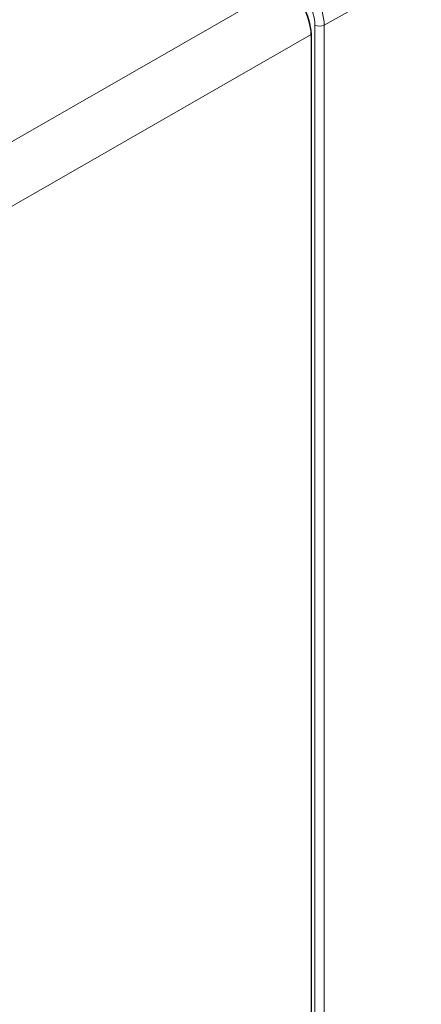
# Paper-space layout 'Blatt4' of a CAD drawing. Header units: millimetres. Extents: x 5 to 418, y 2 to 292.
# Tile 31 of 75: x 125 to 137, y 171 to 201. Entities that reach past the tile are written whole.
import ezdxf

# ---------------------------------------------------------------- set-up
doc = ezdxf.new("R2010")
doc.units = ezdxf.units.MM

psp = doc.layouts.new('Blatt4')

# ---------------------------------------------------------------- linework, layer by layer
at = {"color": 7, "linetype": 'Continuous', "lineweight": 18}
for p, q in [((163.099, 217.177), (133.96, 200.955)), ((120.808, 195.307), (132.717, 202.142)), ((133.679, 115.689), (133.679, 200.956)), ((133.96, 200.955), (133.96, 115.688)), ((133.565, 200.673), (121.654, 193.837)), ((133.571, 200.675), (133.565, 200.672))]:
    psp.add_line(p, q, dxfattribs=at)
at = {"color": 7, "linetype": 'Continuous', "lineweight": 25}
for p, q in [((133.565, 200.673), (133.565, 115.437)), ((133.571, 116.082), (133.571, 200.675))]:
    psp.add_line(p, q, dxfattribs=at)
psp.add_arc((131.728, 200.591), 1.844, 2.6055, 57.3945, dxfattribs=at)
at = {"color": 7, "linetype": 'Continuous', "lineweight": 18}
psp.add_arc((133.821, 201.23), 0.308, 242.6574, 296.753, dxfattribs=at)
for centre, major_axis, ratio, start_param, end_param in [((133.114, 201.446), (-0.597, 1.041), 0.575692, 3.928466, 5.481812), ((132.972, 201.364), (-0.5, 0.866), 0.577378, 3.92691, 5.480256)]:
    psp.add_ellipse(centre, major_axis=major_axis, ratio=ratio, start_param=start_param, end_param=end_param, dxfattribs=at)
at = {"color": 7, "linetype": 'Continuous', "lineweight": 25}
psp.add_ellipse((132.716, 201.163), major_axis=(-0.6, 1.039), ratio=0.577587, start_param=3.927194, end_param=5.497635, dxfattribs=at)

doc.saveas('drawing.dxf')
